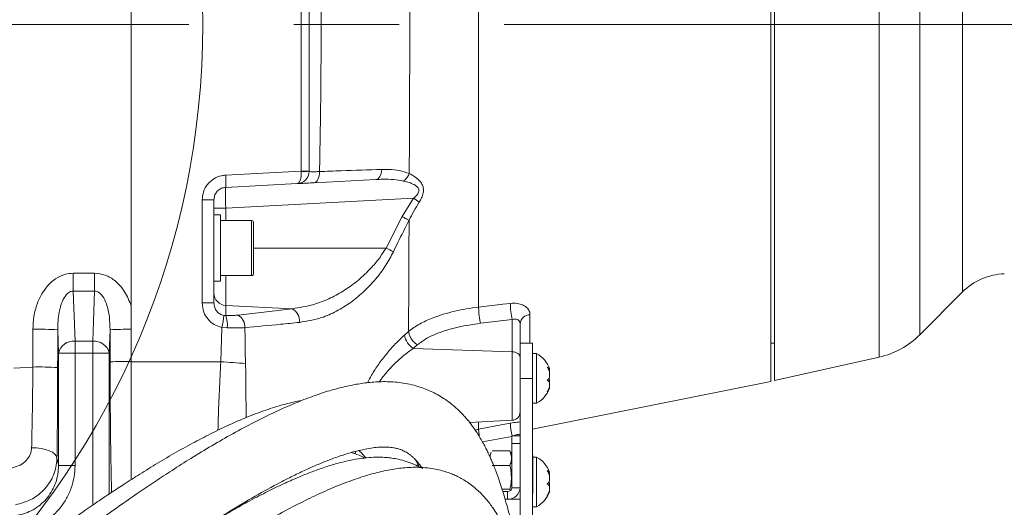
# Model space of a CAD drawing. Header units: millimetres. Extents: x 0 to 8410, y 0 to 5940.
# Tile 232 of 256: x 5464 to 5702, y 3691 to 3809. Entities that reach past the tile are written whole.
import ezdxf

# ---------------------------------------------------------------- set-up
doc = ezdxf.new("R2010")
doc.units = ezdxf.units.MM
doc.header["$LTSCALE"] = 10
doc.linetypes.add('CENTERX2', pattern=[20.32, 12.7, -2.54, 2.54, -2.54])
doc.styles.add('SLDTEXTSTYLE0', font='TXT', dxfattribs={"width": 0.605})
doc.dimstyles.new('SLDDIMSTYLE0', dxfattribs={"dimtxt": 50, "dimasz": 50, "dimexe": 0, "dimexo": 0.0625, "dimgap": 12.5, "dimtad": 1, "dimtoh": 1, "dimdec": 1, "dimrnd": 1e-09, "dimzin": 12, "dimdsep": 46, "dimtxsty": 'SLDTEXTSTYLE0', "dimsah": 1, "dimcen": 0.09, "dimadec": 0, "dimazin": 0, "dimtfac": 1, "dimtofl": 0, "dimtmove": 0, "dimatfit": 3, "dimfxl": 0, "dimfrac": 2, "dimtolj": 1, "dimtzin": 12, "dimarcsym": 0})

# ---------------------------------------------------------------- blocks, each defined once
blk = doc.blocks.new('*D6')
at = {"color": 7, "linetype": 'Continuous', "lineweight": 0}
for p, q in [((5314.72, 3632.57), (5314.72, 4122.01)), ((6274.72, 3807.57), (6274.72, 4122.01)), ((6274.72, 4107.01), (5314.72, 4107.01))]:
    blk.add_line(p, q, dxfattribs=at)
for points in [[(5314.72, 4107.01), (5364.72, 4099.51), (5364.72, 4114.51)], [(6274.72, 4107.01), (6224.72, 4114.51), (6224.72, 4099.51)]]:
    blk.add_solid(points, dxfattribs=at)
at = {"color": 7, "linetype": 'Continuous', "lineweight": 0, "insert": (5737.44, 4171.46), "char_height": 50, "attachment_point": 1, "style": 'SLDTEXTSTYLE0'}
blk.add_mtext('960', dxfattribs=at)

msp = doc.modelspace()

# ---------------------------------------------------------------- linework, layer by layer
at = {"color": 7, "linetype": 'Continuous', "lineweight": 0}
for p, q in [((5645.324686, 3893.7626), (5645.324686, 3721.373866)), ((5646.224686, 3721.574759), (5646.224686, 3893.5515)), ((5490.724686, 3857.560817), (5490.724686, 3739.628577)), ((5533.724686, 3841.481216), (5533.724686, 3772.167931)), ((5533.724686, 3772.167931), (5533.724686, 3772.127032)), ((5530.881694, 3769.131143), (5513.567678, 3768.223754)), ((5549.881311, 3770.126871), (5534.929761, 3769.343294)), ((5510.724686, 3765.227866), (5510.724686, 3740.356212)), ((5512.324686, 3761.574759), (5510.724686, 3761.574759)), ((5512.324686, 3745.574759), (5512.324686, 3761.574759)), ((5519.824686, 3760.209759), (5512.324686, 3760.209759)), ((5520.324686, 3759.709759), (5520.324686, 3747.439759)), ((5512.324686, 3746.939759), (5519.824686, 3746.939759)), ((5510.724686, 3745.574759), (5512.324686, 3745.574759)), ((5681.333357, 3732.61275), (5691.683134, 3742.962528)), ((5490.724686, 3739.628577), (5490.724686, 3733.947781)), ((5584.724686, 3735.348046), (5584.724686, 3729.22295)), ((5490.724686, 3733.947781), (5490.724686, 3726.193201)), ((5587.724686, 3730.574759), (5584.724686, 3730.574759)), ((5587.724686, 3730.574759), (5587.724686, 3722.074759)), ((5645.324686, 3730.574759), (5646.224686, 3730.574759)), ((5584.724686, 3729.22295), (5584.724686, 3722.074759)), ((5588.724686, 3728.074759), (5587.724686, 3728.074759)), ((5588.724686, 3716.074759), (5588.724686, 3728.074759)), ((5490.724686, 3726.094056), (5490.724686, 3697.589533)), ((5646.224686, 3721.574759), (5671.554086, 3727.236551)), ((5591.547264, 3724.346184), (5591.869332, 3724.346184)), ((5584.724686, 3722.074759), (5584.724686, 3676.094177)), ((5587.724686, 3722.074759), (5587.724686, 3640.074759)), ((5587.724686, 3709.802438), (5645.324686, 3721.373866)), ((5587.724686, 3716.074759), (5588.724686, 3716.074759)), ((5572.543856, 3711.436389), (5582.829358, 3711.975429)), ((5584.724686, 3708.209326), (5582.724686, 3708.209326)), ((5582.724686, 3706.340905), (5582.724686, 3708.209326)), ((5582.724686, 3695.690356), (5582.724686, 3706.340905)), ((5578.019975, 3704.583972), (5582.229398, 3704.583972)), ((5582.229398, 3704.583972), (5582.402863, 3704.263727)), ((5587.824686, 3703.443965), (5587.724686, 3703.393013)), ((5587.824686, 3698.864436), (5587.824686, 3703.443965)), ((5588.724686, 3703.074759), (5587.824686, 3703.074759)), ((5588.724686, 3691.074759), (5588.724686, 3703.074759)), ((5578.019975, 3701.042161), (5582.229398, 3701.042161)), ((5591.547264, 3699.346184), (5591.869332, 3699.346184)), ((5587.824686, 3694.284907), (5587.824686, 3698.864436)), ((5580.3795, 3695.322625), (5582.229398, 3695.322625)), ((5580.553032, 3694.764221), (5581.724686, 3694.764221)), ((5582.430269, 3695.037934), (5582.229398, 3695.322625)), ((5587.724686, 3694.33586), (5587.824686, 3694.284907)), ((5584.724686, 3692.911952), (5581.111331, 3692.911952)), ((5581.111331, 3692.911952), (5581.724686, 3692.911952)), ((5587.724686, 3691.074759), (5588.724686, 3691.074759))]:
    msp.add_line(p, q, dxfattribs=at)
at = {"color": 8, "linetype": 'Continuous', "lineweight": 0}
for p, q in [((5671.554086, 3727.236551), (5671.554086, 3887.912968)), ((5681.333357, 3882.536768), (5681.333357, 3732.61275)), ((5691.683134, 3807.574759), (5691.683134, 3872.186991)), ((5531.829358, 3772.150401), (5531.829358, 3841.498004)), ((5691.683134, 3742.962528), (5691.683134, 3807.574759)), ((5531.829358, 3772.150401), (5531.833498, 3772.027919)), ((5559.007704, 3765.612017), (5513.567678, 3763.230607)), ((5556.222531, 3761.189626), (5559.007704, 3765.612017)), ((5507.881694, 3740.306293), (5507.881694, 3765.196417)), ((5513.567678, 3763.230607), (5510.724686, 3763.230607)), ((5513.567678, 3763.230607), (5513.567678, 3760.209759)), ((5552.331002, 3753.574759), (5556.220613, 3761.190656)), ((5519.824686, 3746.939759), (5519.824686, 3760.209759)), ((5552.331002, 3753.574759), (5520.324686, 3753.574759)), ((5476.726842, 3743.166077), (5476.726842, 3747.497963)), ((5476.726842, 3747.497963), (5481.847711, 3747.497963)), ((5481.847711, 3743.166077), (5481.847711, 3747.497963)), ((5513.567678, 3746.939759), (5513.567678, 3739.734954)), ((5476.726842, 3743.166077), (5477.150032, 3731.047525)), ((5481.847711, 3743.166077), (5476.726842, 3743.166077)), ((5481.424521, 3731.047525), (5481.847711, 3743.166077)), ((5513.567678, 3739.734954), (5513.567678, 3737.259265)), ((5529.605764, 3738.912801), (5513.567678, 3739.734954)), ((5513.116648, 3737.298257), (5513.567678, 3737.259265)), ((5516.551349, 3737.38003), (5529.605764, 3738.912801)), ((5587.133813, 3737.45487), (5587.133813, 3730.574759)), ((5582.829358, 3736.289564), (5575.158552, 3735.389745)), ((5582.829358, 3728.517868), (5582.829358, 3736.289564)), ((5473.152468, 3728.219098), (5472.956176, 3733.840186)), ((5485.618378, 3733.840186), (5485.422085, 3728.219098)), ((5512.400284, 3726.116978), (5512.665618, 3734.37039)), ((5513.955131, 3734.264588), (5512.665618, 3734.37039)), ((5556.785706, 3732.521561), (5557.770549, 3733.378617)), ((5477.150032, 3731.047525), (5481.424521, 3731.047525)), ((5477.150032, 3731.047525), (5477.150032, 3728.219098)), ((5481.424521, 3731.047525), (5481.424521, 3728.219098)), ((5559.886523, 3730.169751), (5558.902152, 3729.317869)), ((5473.152468, 3701.050227), (5473.152468, 3728.219098)), ((5473.152468, 3728.219098), (5477.150032, 3728.219098)), ((5477.150032, 3728.219098), (5477.150032, 3701.050227)), ((5481.424521, 3728.219098), (5477.150032, 3728.219098)), ((5481.424521, 3691.476178), (5481.424521, 3728.219098)), ((5485.422085, 3728.219098), (5481.424521, 3728.219098)), ((5485.422085, 3728.219098), (5485.422085, 3694.182052)), ((5582.829358, 3728.517868), (5558.902152, 3729.317869)), ((5582.829358, 3711.975429), (5582.829358, 3728.517868)), ((5512.400284, 3726.116978), (5490.724686, 3726.094056)), ((5462.382378, 3724.586564), (5466.953661, 3724.838043)), ((5587.724686, 3722.074759), (5584.724686, 3722.074759)), ((5574.724686, 3711.550682), (5574.724686, 3709.805606)), ((5582.724686, 3708.083918), (5575.649663, 3706.741771)), ((5584.724686, 3706.340905), (5582.724686, 3706.340905)), ((5560.378315, 3701.335348), (5559.812557, 3700.97379)), ((5473.152468, 3701.050227), (5477.150032, 3701.050227)), ((5581.724686, 3692.911952), (5581.724686, 3694.764221)), ((5582.724686, 3695.690356), (5584.724686, 3695.690356))]:
    msp.add_line(p, q, dxfattribs=at)
at = {"color": 7, "linetype": 'CENTERX2', "lineweight": 0}
msp.add_line((5707.867476, 3807.574759), (5296.788316, 3807.574759), dxfattribs=at)
at = {"color": 8, "linetype": 'Continuous', "lineweight": 0, "flags": 128}
for points in [[(5513.567678, 3771.192642), (5519.5514, 3771.506466), (5531.829358, 3772.150401)], [(5534.929761, 3769.343294), (5535.192446, 3769.406111), (5535.441424, 3769.564709), (5535.668567, 3769.813909), (5535.866457, 3770.145573), (5536.028632, 3770.54887), (5536.149795, 3771.010631), (5536.22599, 3771.515777), (5536.254728, 3772.047811)], [(5549.881311, 3770.126871), (5550.141382, 3770.183282), (5550.389574, 3770.323415), (5550.618818, 3770.543278), (5550.822584, 3770.83661), (5550.995069, 3771.195055), (5551.131361, 3771.608405), (5551.227577, 3772.064886), (5551.280977, 3772.551498)], [(5574.724686, 3739.301442), (5580.60528, 3739.994507), (5582.395493, 3740.205546)], [(5582.829358, 3728.517868), (5583.204295, 3728.482386), (5583.562006, 3728.402412), (5583.889642, 3728.280819), (5584.175435, 3728.121973), (5584.409121, 3727.931581), (5584.582305, 3727.716481), (5584.688769, 3727.484398), (5584.724686, 3727.243669)], [(5574.724686, 3709.805578), (5580.60528, 3710.922112), (5582.395493, 3711.262066)], [(5573.875631, 3709.617508), (5574.724628, 3709.806487), (5574.724686, 3709.806499), (5574.724686, 3709.806499)], [(5472.778843, 3702.884798), (5472.628148, 3703.360366), (5472.255833, 3703.817904), (5471.676014, 3704.240066), (5470.910672, 3704.610848), (5469.988823, 3704.916191), (5468.945416, 3705.144521), (5467.820009, 3705.28718), (5466.655268, 3705.338761)], [(5472.778843, 3702.884798), (5473.117074, 3701.22398), (5473.152468, 3701.050227)]]:
    msp.add_lwpolyline(points, dxfattribs=at)
at = {"color": 7, "linetype": 'Continuous', "lineweight": 0}
msp.add_circle((5313.365523, 3807.574759), 194.659913, dxfattribs=at)
at = {"color": 8, "linetype": 'Continuous', "lineweight": 0}
for centre, radius, start, end in [((5499.256725, 3769.708198), 14.387736, 354.0780124, 5.9219876), ((5532.286972, 3825.140496), 52.992071, 269.50521492, 271.55466747), ((5532.288132, 3781.445561), 9.428609, 267.23621157, 278.76378843), ((5512.011226, 3702.011279), 79.080483, 52.35385776, 53.53820209), ((5508.568088, 3831.666535), 66.473662, 269.40836512, 271.85916791), ((5510.806408, 3668.031143), 95.089443, 62.90245547, 64.10712997), ((5513.688224, 3742.6962), 2.963698, 180.59592697, 267.66889963), ((5508.567946, 3782.204783), 41.904109, 269.06164088, 272.9502292), ((5598.276903, 3739.983078), 15.882969, 179.19744748, 193.44698506), ((5492.302383, 3739.005966), 20.884203, 347.17548782, 355.30966476), ((5507.208478, 3734.914106), 6.777847, 354.50093768, 20.24307482), ((5514.945973, 3734.526992), 3.273692, 357.07466635, 60.63397341), ((5528.088252, 3735.939944), 3.337771, 354.39375896, 62.9576941), ((5587.180622, 3734.970529), 2.484782, 91.07942136, 171.26111509), ((5468.332487, 3644.775121), 89.185001, 87.02823737, 90.88188067), ((5489.695326, 3661.576786), 72.378316, 89.18511537, 93.22908398), ((5561.614013, 3733.410335), 4.909426, 190.43000231, 236.46966431), ((5476.739296, 3727.388843), 3.681665, 83.5946127, 166.96708693), ((5481.835257, 3727.388843), 3.681665, 13.03291307, 96.4053873), ((5489.697343, 3660.788549), 65.41272, 89.10010054, 93.57056595), ((5547.47927, 4199.362233), 474.543578, 265.76074171, 266.48431568), ((5468.326182, 3645.464639), 79.385269, 86.66089592, 90.99065639), ((5600.304307, 3712.132432), 17.929951, 182.78237659, 192.63866779)]:
    msp.add_arc(centre, radius, start, end, dxfattribs=at)
at = {"color": 7, "linetype": 'Continuous', "lineweight": 0}
for centre, radius, start, end in [((5519.824686, 3759.709759), 0.5, 0, 90), ((5519.824686, 3747.439759), 0.5, 270, 0), ((5702.289735, 3732.355926), 15, 91.893, 135), ((5667.191221, 3746.754886), 20, 282.6, 315), ((5585.325705, 3721.95537), 7, 20.82572564, 60.95025276), ((5585.325705, 3722.194148), 7, 299.04974724, 339.21970776), ((5582.724686, 3713.972688), 2, 273, 0), ((5579.875483, 3703.194563), 2.350797, 152.81784747, 180), ((5580.37389, 3703.194563), 2.350797, 0, 27.92016715), ((5585.325705, 3696.95537), 7, 20.82572564, 60.95025276), ((5581.760255, 3695.728761), 0.965196, 267.8881027, 357.71957934), ((5581.831392, 3695.805572), 2.895587, 267.8881027, 357.71957934), ((5585.325705, 3697.194148), 7, 299.04974724, 339.21970776)]:
    msp.add_arc(centre, radius, start, end, dxfattribs=at)
at = {"color": 8, "linetype": 'Continuous', "lineweight": 0}
for centre, major_axis, ratio, start_param, end_param in [((5513.724686, 3763.225121), (-0.156905, 4.998638), 0.0313448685, 0.0006577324, 1.5687150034), ((5325.728788, 3807.574759), (0, 4039), 0.0349726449, 4.6919030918, 4.6941593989), ((5331.725133, 3807.574759), (0, 4045), 0.0349207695, 4.6919030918, 4.6941593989), ((5626.84942, 3807.574759), (0, 4045), 0.0349207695, 1.5890259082, 1.5909461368)]:
    msp.add_ellipse(centre, major_axis=major_axis, ratio=ratio, start_param=start_param, end_param=end_param, dxfattribs=at)
for points, knots in [([(5574.724686, 3907.519459), (5574.724686, 3907.420719), (5574.724686, 3907.124584), (5574.724686, 3905.916126), (5574.724686, 3903.945342), (5574.724686, 3901.302507), (5574.724686, 3898.049131), (5574.724686, 3894.19493), (5574.724686, 3889.768555), (5574.724686, 3884.798431), (5574.724686, 3879.317654), (5574.724686, 3873.36241), (5574.724686, 3866.972098), (5574.724686, 3860.188974), (5574.724686, 3853.057899), (5574.724686, 3845.626031), (5574.724686, 3837.942521), (5574.724686, 3830.05818), (5574.724686, 3822.02515), (5574.724686, 3813.896556), (5574.724686, 3805.726154), (5574.724686, 3797.56798), (5574.724686, 3789.475971), (5574.724686, 3781.5037), (5574.724686, 3773.703676), (5574.724686, 3766.128276), (5574.724686, 3758.850238), (5574.724686, 3751.924856), (5574.724686, 3745.352502), (5574.724686, 3741.31849), (5574.724686, 3739.301484)], [0, 0, 0, 0, 0.0182102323, 0.0546153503, 0.0910204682, 0.1274255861, 0.1638307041, 0.200235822, 0.2366409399, 0.2730460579, 0.3094511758, 0.3458562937, 0.3822614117, 0.4186665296, 0.4550716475, 0.4914767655, 0.5278818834, 0.5642870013, 0.6006921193, 0.6370972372, 0.6735023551, 0.7099074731, 0.746312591, 0.7827177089, 0.8191228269, 0.8555279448, 0.8919330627, 0.9279553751, 0.9639776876, 1, 1, 1, 1]), ([(5557.948661, 3771.575416), (5557.958401, 3773.915708), (5557.979949, 3779.093219), (5558.012619, 3787.280331), (5558.04634, 3796.073922), (5558.078891, 3804.936269), (5558.110198, 3813.814656), (5558.140093, 3822.652881), (5558.170716, 3832.075965), (5558.18983, 3838.424159), (5558.200353, 3841.918867)], [0, 0, 0, 0, 0.1023415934, 0.2264140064, 0.3505927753, 0.4748913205, 0.5992323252, 0.7235531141, 0.8478148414, 1, 1, 1, 1]), ([(5536.271291, 3841.604057), (5536.3743, 3835.82752), (5536.580591, 3824.259153), (5536.665899, 3807.651472), (5536.582776, 3791.852434), (5536.415718, 3780.260793), (5536.286477, 3773.6675), (5536.254728, 3772.047811)], [0, 0, 0, 0, 0.2496699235, 0.5000008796, 0.7147437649, 0.9299248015, 1, 1, 1, 1]), ([(5507.881694, 3765.196417), (5507.947831, 3765.870539), (5508.080095, 3767.218675), (5509.111674, 3769.015837), (5510.630541, 3770.375001), (5512.219471, 3771.052105), (5513.227769, 3771.15721), (5513.567678, 3771.192642)], [0, 0, 0, 0, 0.22174509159, 0.44345433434, 0.66518395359, 0.88712942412, 1, 1, 1, 1]), ([(5530.881694, 3769.131143), (5530.883, 3769.131216), (5530.970123, 3769.136061), (5531.136674, 3769.200941), (5531.40433, 3769.494746), (5531.641216, 3770.04269), (5531.793699, 3770.820616), (5531.843024, 3771.494033), (5531.83593, 3771.891627), (5531.833498, 3772.027919)], [0, 0, 0, 0, 0.0024030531, 0.1602994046, 0.3106541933, 0.5486547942, 0.7430696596, 0.9119263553, 1, 1, 1, 1]), ([(5533.724686, 3772.127032), (5533.77966, 3772.094361), (5533.889415, 3772.029133), (5534.752318, 3772.000498), (5535.653925, 3772.021102), (5536.196146, 3772.045207), (5536.254728, 3772.047811)], [0, 0, 0, 0, 0.3221327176, 0.643138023, 0.9614444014, 1, 1, 1, 1]), ([(5536.254728, 3772.047811), (5537.991144, 3772.110082), (5543.041674, 3772.2912), (5548.016523, 3772.448367), (5551.280977, 3772.551498)], [0, 0, 0, 0, 0.3438085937, 1, 1, 1, 1]), ([(5551.280977, 3772.551498), (5551.859458, 3772.556105), (5553.29604, 3772.567546), (5555.57667, 3772.357192), (5557.15306, 3771.837847), (5557.948689, 3771.575726)], [0, 0, 0, 0, 0.2503138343, 0.6216216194, 1, 1, 1, 1]), ([(5557.948659, 3771.574888), (5557.948673, 3771.574881), (5558.419124, 3771.344047), (5559.350747, 3770.824691), (5560.456005, 3769.881719), (5561.149105, 3768.863703), (5561.431484, 3767.884187), (5561.370685, 3766.799922), (5560.965739, 3765.683665), (5560.525244, 3764.971444), (5560.312242, 3764.627049)], [0, 0, 0, 0, 0.0000061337, 0.1998109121, 0.3986006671, 0.5277981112, 0.6352931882, 0.7432283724, 0.8758379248, 1, 1, 1, 1]), ([(5556.548274, 3769.759248), (5555.747727, 3769.892365), (5554.135745, 3770.16041), (5551.886253, 3770.204171), (5550.46152, 3770.149241), (5549.881311, 3770.126871)], [0, 0, 0, 0, 0.3690079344, 0.7430347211, 1, 1, 1, 1]), ([(5559.007704, 3765.612017), (5559.249257, 3765.827218), (5559.716832, 3766.243782), (5560.179, 3766.883581), (5560.298265, 3767.379058), (5560.277972, 3767.738044), (5560.171388, 3767.993066), (5559.893594, 3768.377708), (5559.280095, 3768.84754), (5558.226535, 3769.318673), (5557.245771, 3769.596358), (5556.684599, 3769.727113), (5556.547974, 3769.758948)], [0, 0, 0, 0, 0.12924855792, 0.25018650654, 0.30750556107, 0.33728668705, 0.40416262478, 0.42666919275, 0.54976061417, 0.74316620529, 0.93746990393, 1, 1, 1, 1]), ([(5560.312242, 3764.627049), (5559.454213, 3763.201931), (5558.596174, 3761.776797), (5557.900029, 3760.270316), (5557.900021, 3760.270298)], [0, 0, 0, 0, 0.9999879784, 1, 1, 1, 1]), ([(5557.899999, 3760.275776), (5556.986372, 3758.496485), (5555.694797, 3755.981137), (5554.47673, 3753.429512), (5554.120292, 3752.682839)], [0, 0, 0, 0, 0.7073738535, 1, 1, 1, 1]), ([(5557.770555, 3733.379196), (5557.781522, 3735.457943), (5557.803451, 3739.614627), (5557.836973, 3746.474451), (5557.869275, 3753.368845), (5557.890157, 3758.056049), (5557.900032, 3760.2727)], [0, 0, 0, 0, 0.2566277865, 0.5131552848, 0.7697636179, 1, 1, 1, 1]), ([(5529.605764, 3738.912801), (5531.367764, 3739.18066), (5534.370092, 3739.637075), (5538.483535, 3741.221505), (5541.964259, 3743.078425), (5545.282968, 3745.437895), (5548.120054, 3748.046575), (5550.534274, 3750.756964), (5551.732609, 3752.636304), (5552.331002, 3753.574759)], [0, 0, 0, 0, 0.2088094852, 0.3557972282, 0.5027199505, 0.6447735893, 0.7866570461, 0.8934664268, 1, 1, 1, 1]), ([(5554.120292, 3752.682839), (5553.544408, 3751.590961), (5552.391318, 3749.404699), (5550.007161, 3746.211925), (5547.178008, 3743.152849), (5543.862283, 3740.385043), (5540.36796, 3738.211875), (5536.223454, 3736.400181), (5533.19111, 3735.904823), (5531.410058, 3735.613873)], [0, 0, 0, 0, 0.1083943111, 0.21703743, 0.3584687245, 0.5001048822, 0.6460767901, 0.7921226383, 1, 1, 1, 1]), ([(5466.959831, 3733.949558), (5467.008631, 3734.985146), (5467.106189, 3737.055422), (5467.827662, 3739.780594), (5468.825906, 3742.067641), (5470.200475, 3744.228231), (5472.166371, 3746.143451), (5474.572093, 3747.327504), (5476.093623, 3747.44787), (5476.726842, 3747.497963)], [0, 0, 0, 0, 0.1686540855, 0.3371618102, 0.4558793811, 0.5744509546, 0.7526367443, 0.897054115, 1, 1, 1, 1]), ([(5481.847711, 3747.497963), (5482.736179, 3747.399971), (5484.509288, 3747.20441), (5487.097668, 3745.602962), (5489.343419, 3743.067186), (5490.260266, 3740.784734), (5490.724686, 3739.628577)], [0, 0, 0, 0, 0.2099579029, 0.4190111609, 0.7057051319, 1, 1, 1, 1]), ([(5476.726842, 3743.166077), (5476.542882, 3743.153496), (5476.283674, 3743.135768), (5475.738218, 3742.923836), (5475.347272, 3742.622664), (5474.665832, 3741.875866), (5473.882304, 3740.434161), (5473.084626, 3737.592527), (5473.00471, 3735.257996), (5472.956176, 3733.840186)], [0, 0, 0, 0, 0.04763121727, 0.06711406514, 0.15328600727, 0.17626148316, 0.34259502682, 0.60074391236, 1, 1, 1, 1]), ([(5485.618378, 3733.840186), (5485.593863, 3734.879407), (5485.543998, 3736.993332), (5484.941586, 3739.752943), (5484.029995, 3741.770526), (5483.120962, 3742.76179), (5482.391756, 3743.128829), (5482.021192, 3743.1542), (5481.847711, 3743.166077)], [0, 0, 0, 0, 0.2932406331, 0.5964939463, 0.7891586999, 0.9039500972, 0.9550337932, 1, 1, 1, 1]), ([(5512.665618, 3734.37039), (5512.02785, 3734.564618), (5510.752326, 3734.953071), (5509.23035, 3736.301469), (5508.11276, 3738.115464), (5507.961888, 3739.545942), (5507.881694, 3740.306293)], [0, 0, 0, 0, 0.2409445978, 0.4818844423, 0.7246028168, 1, 1, 1, 1]), ([(5510.724686, 3740.356212), (5510.764017, 3739.963014), (5510.837402, 3739.229369), (5511.392898, 3738.289962), (5512.155592, 3737.592721), (5512.797327, 3737.396096), (5513.116648, 3737.298257)], [0, 0, 0, 0, 0.281882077, 0.5259464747, 0.7641156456, 1, 1, 1, 1]), ([(5582.395493, 3740.205546), (5582.949294, 3740.232151), (5584.053747, 3740.285209), (5585.505356, 3739.847914), (5586.569383, 3739.086317), (5587.072701, 3738.225168), (5587.117976, 3737.654496), (5587.133813, 3737.45487)], [0, 0, 0, 0, 0.2259882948, 0.4506911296, 0.6696324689, 0.8844348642, 1, 1, 1, 1]), ([(5513.567678, 3737.259265), (5514.251276, 3737.261208), (5515.322659, 3737.264253), (5516.224816, 3737.349262), (5516.551349, 3737.38003)], [0, 0, 0, 0, 0.6380519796, 1, 1, 1, 1]), ([(5557.770556, 3733.379434), (5557.770569, 3733.379446), (5558.564683, 3734.055683), (5560.369703, 3735.272323), (5564.100897, 3737.000398), (5568.915377, 3738.418269), (5572.772936, 3739.069584), (5574.724667, 3739.301814), (5574.724686, 3739.301816)], [0, 0, 0, 0, 0.0000031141, 0.1899530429, 0.3804233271, 0.6899126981, 0.9999968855, 1, 1, 1, 1]), ([(5575.158471, 3735.390067), (5575.091789, 3735.687009), (5574.958424, 3736.280894), (5574.81034, 3737.361455), (5574.719549, 3738.435166), (5574.723027, 3739.01269), (5574.724766, 3739.301452)], [0, 0, 0, 0, 0.2499999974, 0.4999999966, 0.7499999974, 1, 1, 1, 1]), ([(5531.410058, 3735.613873), (5529.888997, 3735.45962), (5525.579399, 3735.022577), (5521.108382, 3734.620249), (5518.215399, 3734.359921)], [0, 0, 0, 0, 0.3529474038, 1, 1, 1, 1]), ([(5575.158471, 3735.390067), (5573.346259, 3735.128356), (5569.769279, 3734.611784), (5565.438011, 3733.310581), (5562.10486, 3731.829595), (5560.632722, 3730.728329), (5559.886268, 3730.169928)], [0, 0, 0, 0, 0.3227058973, 0.6369636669, 0.8159208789, 1, 1, 1, 1]), ([(5584.724686, 3735.348046), (5584.718438, 3735.440079), (5584.700732, 3735.70089), (5584.500408, 3736.073599), (5584.069995, 3736.361755), (5583.480694, 3736.458777), (5583.049265, 3736.346695), (5582.829358, 3736.289564)], [0, 0, 0, 0, 0.1157384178, 0.3279931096, 0.5430372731, 0.7670780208, 1, 1, 1, 1]), ([(5518.215399, 3734.359921), (5517.749204, 3734.331326), (5516.460073, 3734.252254), (5514.931145, 3734.259782), (5513.955131, 3734.264588)], [0, 0, 0, 0, 0.3616353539, 1, 1, 1, 1]), ([(5518.215399, 3734.359921), (5518.246073, 3732.069745), (5518.276747, 3729.77955), (5518.305193, 3727.489643), (5518.305193, 3727.489623)], [0, 0, 0, 0, 0.9999912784, 1, 1, 1, 1]), ([(5547.829537, 3721.022412), (5548.160326, 3721.639581), (5548.988299, 3723.18437), (5550.532068, 3725.545958), (5552.448447, 3728.088338), (5554.546876, 3730.467935), (5556.039311, 3731.83691), (5556.785706, 3732.521561)], [0, 0, 0, 0, 0.1371475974, 0.3432837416, 0.5496263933, 0.7747595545, 1, 1, 1, 1]), ([(5518.305193, 3727.489623), (5518.305195, 3727.489604), (5518.345175, 3726.897865), (5518.362297, 3726.304784), (5518.379418, 3725.711723)], [0, 0, 0, 0, 0.0000334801, 1, 1, 1, 1]), ([(5558.902152, 3729.317869), (5558.165618, 3728.790219), (5556.679369, 3727.725476), (5554.59411, 3725.854154), (5552.678357, 3723.813297), (5551.396647, 3722.267901), (5550.789644, 3721.365213), (5550.699353, 3721.230938)], [0, 0, 0, 0, 0.2498637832, 0.5041991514, 0.7293337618, 0.9597385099, 1, 1, 1, 1]), ([(5485.990742, 3694.562376), (5485.98206, 3694.888895), (5485.940601, 3696.448128), (5485.877575, 3699.468649), (5485.801763, 3703.630108), (5485.73875, 3708.019506), (5485.681635, 3713.214998), (5485.636818, 3719.242818), (5485.628016, 3723.785906), (5485.623582, 3726.074293)], [0, 0, 0, 0, 0.0365045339, 0.1743210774, 0.3121377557, 0.453949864, 0.5957621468, 0.7963823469, 1, 1, 1, 1]), ([(5511.698505, 3709.551331), (5511.72417, 3710.50635), (5511.806911, 3713.585206), (5512.026498, 3719.186381), (5512.275689, 3723.806788), (5512.400284, 3726.116978)], [0, 0, 0, 0, 0.1835632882, 0.5917841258, 1, 1, 1, 1]), ([(5518.379418, 3725.711723), (5518.408922, 3723.578367), (5518.467927, 3719.311821), (5518.491525, 3714.909868), (5518.496612, 3712.790211), (5518.497005, 3712.626309)], [0, 0, 0, 0, 0.4799109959, 0.9597843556, 1, 1, 1, 1]), ([(5466.655268, 3705.338761), (5466.677919, 3706.316603), (5466.759812, 3709.851817), (5466.847837, 3714.961697), (5466.918122, 3720.541549), (5466.941786, 3723.402383), (5466.953661, 3724.838043)], [0, 0, 0, 0, 0.1585066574, 0.5730522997, 0.7857438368, 1, 1, 1, 1]), ([(5582.395493, 3711.262066), (5582.960024, 3711.361674), (5583.799226, 3711.509746), (5584.496477, 3711.546566), (5584.724686, 3711.558617)], [0, 0, 0, 0, 0.6727004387, 1, 1, 1, 1]), ([(5574.921024, 3707.992998), (5574.885078, 3708.217727), (5574.796824, 3708.76948), (5574.720782, 3709.446751), (5574.723495, 3709.685989), (5574.724851, 3709.805609)], [0, 0, 0, 0, 0.25573008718, 0.62786504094, 1, 1, 1, 1]), ([(5584.724686, 3708.338835), (5584.718434, 3708.371747), (5584.700715, 3708.465016), (5584.500545, 3708.551679), (5584.069475, 3708.535009), (5583.562933, 3708.416685), (5583.219155, 3708.267119), (5583.086317, 3708.209326)], [0, 0, 0, 0, 0.1274417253, 0.3611593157, 0.5979484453, 0.8446438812, 1, 1, 1, 1]), ([(5461.576503, 3700.39411), (5462.214597, 3700.542248), (5463.472314, 3700.834235), (5465.056446, 3701.8782), (5466.206241, 3703.279359), (5466.6162, 3704.531701), (5466.650011, 3705.230153), (5466.655268, 3705.338761)], [0, 0, 0, 0, 0.2426488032, 0.4782730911, 0.7152139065, 0.9557166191, 1, 1, 1, 1]), ([(5545.036018, 3704.471478), (5544.99957, 3704.305996), (5544.959844, 3704.125635), (5544.856411, 3703.905948), (5544.847878, 3703.887825)], [0, 0, 0, 0, 0.9175038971, 1, 1, 1, 1]), ([(5472.778843, 3702.884798), (5472.771085, 3702.63606), (5472.742449, 3701.717923), (5472.463821, 3700.144572), (5471.575591, 3697.665337), (5469.703061, 3694.984059), (5466.558443, 3692.566228), (5464.023512, 3691.896161), (5462.747619, 3691.5589)], [0, 0, 0, 0, 0.04648333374, 0.17157792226, 0.29667490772, 0.53512281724, 0.76601588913, 1, 1, 1, 1]), ([(5462.921435, 3688.973724), (5463.183203, 3689.01681), (5464.108168, 3689.169054), (5465.653203, 3689.653592), (5467.472534, 3690.567556), (5469.112099, 3691.79709), (5470.536004, 3693.297628), (5471.683739, 3695.030888), (5472.525646, 3696.939582), (5473.054618, 3698.966441), (5473.119851, 3700.355613), (5473.152468, 3701.050227)], [0, 0, 0, 0, 0.0461102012, 0.1629318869, 0.2797589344, 0.3986015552, 0.5174576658, 0.6379159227, 0.7583894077, 0.8791897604, 1, 1, 1, 1]), ([(5477.150032, 3701.050227), (5477.104648, 3700.131922), (5477.013884, 3698.295357), (5476.302876, 3695.615787), (5475.175398, 3693.093153), (5473.640265, 3690.800714), (5471.739052, 3688.816414), (5469.550517, 3687.188984), (5467.124666, 3685.977997), (5465.064927, 3685.334575), (5463.83211, 3685.13118), (5463.483113, 3685.073601)], [0, 0, 0, 0, 0.12019117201, 0.24037660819, 0.36062476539, 0.48086422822, 0.59993984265, 0.71900789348, 0.83634024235, 0.95366962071, 1, 1, 1, 1])]:
    msp.add_open_spline(points, degree=3, knots=knots, dxfattribs=at)
at = {"color": 7, "linetype": 'Continuous', "lineweight": 0}
for points, knots in [([(5530.881694, 3769.131143), (5530.885245, 3769.131334), (5531.1221, 3769.144026), (5531.579884, 3769.224169), (5532.332589, 3769.543394), (5533.024616, 3770.11519), (5533.508261, 3770.910473), (5533.702589, 3771.591489), (5533.719045, 3771.990317), (5533.724686, 3772.127032)], [0, 0, 0, 0, 0.0024030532, 0.1602994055, 0.3106541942, 0.5486547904, 0.7430696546, 0.911926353, 1, 1, 1, 1]), ([(5513.567678, 3768.223754), (5513.397742, 3768.206057), (5512.89395, 3768.153591), (5512.099835, 3767.815692), (5511.340142, 3767.136768), (5510.823935, 3766.238518), (5510.757765, 3765.564704), (5510.724686, 3765.227866)], [0, 0, 0, 0, 0.1131692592, 0.335500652, 0.5572556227, 0.7786734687, 1, 1, 1, 1]), ([(5534.929761, 3769.343294), (5534.836032, 3769.338381), (5533.969159, 3769.29295), (5532.528964, 3769.217473), (5531.146639, 3769.145028), (5530.970003, 3769.135771), (5530.881694, 3769.131143)], [0, 0, 0, 0, 0.0387107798, 0.3580233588, 0.679046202, 1, 1, 1, 1]), ([(5490.724686, 3726.193201), (5490.724686, 3724.190372), (5490.724686, 3720.155627), (5490.724686, 3714.813592), (5490.724686, 3710.196296), (5490.724686, 3706.254108), (5490.724686, 3702.456915), (5490.724686, 3699.489251), (5490.724686, 3697.985579), (5490.724686, 3697.589533)], [0, 0, 0, 0, 0.195805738, 0.3944553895, 0.5312697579, 0.6680842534, 0.8088716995, 0.9496594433, 1, 1, 1, 1]), ([(5472.950006, 3724.715136), (5472.947596, 3723.164593), (5472.942759, 3720.052729), (5472.918232, 3715.387492), (5472.880399, 3710.743168), (5472.833369, 3706.553459), (5472.795111, 3703.979325), (5472.778843, 3702.884798)], [0, 0, 0, 0, 0.20665764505, 0.41475179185, 0.62737355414, 0.84155846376, 1, 1, 1, 1]), ([(5591.86706, 3724.440498), (5591.878158, 3724.39635), (5591.900588, 3724.307125), (5591.751893, 3724.409026), (5591.540611, 3724.610954), (5591.372107, 3724.782932), (5591.317367, 3724.8388)], [0, 0, 0, 0, 0.2770887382, 0.5600192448, 0.8570695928, 1, 1, 1, 1]), ([(5591.317367, 3724.8388), (5591.465253, 3724.56295), (5591.721491, 3724.084991), (5591.89099, 3723.296801), (5591.896971, 3722.641354), (5591.753977, 3722.09735), (5591.540402, 3721.769318), (5591.37206, 3721.639504), (5591.317367, 3721.597329)], [0, 0, 0, 0, 0.2355529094, 0.4081362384, 0.5811337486, 0.74506347, 0.9171728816, 1, 1, 1, 1]), ([(5591.867048, 3723.257379), (5591.879806, 3723.422288), (5591.904921, 3723.746929), (5591.797326, 3724.148567), (5591.744386, 3724.346184)], [0, 0, 0, 0, 0.5079721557, 1, 1, 1, 1]), ([(5583.159897, 3685.435676), (5582.890372, 3686.459074), (5582.376241, 3688.411257), (5581.617317, 3691.189782), (5580.901575, 3693.665339), (5580.206888, 3695.9072), (5579.541663, 3697.894091), (5578.918517, 3699.611207), (5578.384283, 3700.980194), (5577.926472, 3702.084326), (5577.486299, 3703.091999), (5577.017938, 3704.107927), (5576.472186, 3705.221388), (5575.842973, 3706.4194), (5575.127116, 3707.679213), (5574.372818, 3708.89631), (5573.630549, 3709.995291), (5572.959236, 3710.913942), (5572.341043, 3711.703276), (5571.688752, 3712.485674), (5570.889857, 3713.376515), (5569.839535, 3714.440027), (5568.555144, 3715.588624), (5567.1331, 3716.68582), (5565.607384, 3717.693841), (5564.086134, 3718.543573), (5562.499255, 3719.281474), (5560.875206, 3719.904841), (5559.039189, 3720.460596), (5556.450007, 3721.021936), (5553.212746, 3721.3523), (5549.508976, 3721.271428), (5545.975932, 3720.849378), (5542.431657, 3720.148116), (5538.678005, 3719.145313), (5534.625101, 3717.807712), (5530.207461, 3716.090846), (5525.454458, 3713.985926), (5520.464883, 3711.531898), (5515.36664, 3708.804681), (5510.281749, 3705.893596), (5505.369254, 3702.920976), (5500.795261, 3700.026481), (5496.624672, 3697.291768), (5492.55202, 3694.542369), (5488.214497, 3691.53307), (5483.330011, 3688.047489), (5477.867846, 3684.036158), (5471.872714, 3679.502281), (5465.526133, 3674.557013), (5457.4376, 3668.068979), (5447.743765, 3659.992973), (5436.494522, 3650.202656), (5425.394708, 3640.204347), (5416.243623, 3631.737747), (5409.061872, 3624.968177), (5403.784836, 3619.925927), (5398.589456, 3614.8908), (5393.482253, 3609.866503), (5388.46958, 3604.856164), (5383.545659, 3599.853533), (5378.525031, 3594.674564), (5373.165381, 3589.061084), (5367.250965, 3582.766776), (5360.752759, 3575.735962), (5353.713206, 3567.993192), (5346.177684, 3559.578876), (5338.1941, 3550.540657), (5329.827436, 3540.90516), (5321.119325, 3530.698074), (5315.343458, 3523.712123), (5312.372693, 3520.118961)], [0, 0, 0, 0, 0.0188588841, 0.0359742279, 0.0513430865, 0.0649656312, 0.0781522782, 0.0891552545, 0.0979790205, 0.1046275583, 0.1103626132, 0.1169480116, 0.1239468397, 0.1317122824, 0.1402447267, 0.1488979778, 0.1563825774, 0.1630052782, 0.1682752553, 0.1732171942, 0.1796569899, 0.1876276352, 0.1971244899, 0.206874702, 0.2155956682, 0.225103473, 0.2330140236, 0.2410191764, 0.2502201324, 0.2606115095, 0.2784224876, 0.2944247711, 0.3087302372, 0.323110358, 0.3379553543, 0.3534822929, 0.3698472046, 0.387051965, 0.4044532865, 0.4214410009, 0.4380319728, 0.4538852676, 0.4680437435, 0.4804561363, 0.4919099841, 0.5046744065, 0.5188847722, 0.5345289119, 0.5515932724, 0.5695953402, 0.5874536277, 0.6182451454, 0.6484085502, 0.6778461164, 0.7065030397, 0.7205596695, 0.7344521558, 0.7481903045, 0.7617802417, 0.7752248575, 0.7885265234, 0.8017671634, 0.8163920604, 0.8329333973, 0.8513719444, 0.8716827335, 0.8938316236, 0.917783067, 0.9435052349, 0.9709424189, 1, 1, 1, 1]), ([(5591.317367, 3721.597329), (5591.465262, 3721.532251), (5591.721507, 3721.419495), (5591.890996, 3720.954378), (5591.896966, 3720.402168), (5591.753962, 3719.765673), (5591.540386, 3719.232823), (5591.372052, 3718.931254), (5591.317367, 3718.833288)], [0, 0, 0, 0, 0.235567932, 0.4081499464, 0.5811460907, 0.7450757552, 0.9171864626, 1, 1, 1, 1]), ([(5591.867048, 3720.892139), (5591.876303, 3721.098395), (5591.894992, 3721.514875), (5591.811285, 3721.91588), (5591.714574, 3722.057093), (5591.702474, 3722.074759)], [0, 0, 0, 0, 0.4618951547, 0.9326788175, 1, 1, 1, 1]), ([(5591.317367, 3718.833288), (5591.466594, 3719.04584), (5591.725148, 3719.414112), (5591.880838, 3719.718968), (5591.9176, 3719.832616), (5591.869917, 3719.802596), (5591.869332, 3719.802227)], [0, 0, 0, 0, 0.4038564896, 0.699730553, 0.9963146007, 1, 1, 1, 1]), ([(5531.927961, 3716.718277), (5531.75013, 3716.693945), (5530.343827, 3716.501528), (5527.474988, 3715.765952), (5523.20738, 3714.469443), (5518.868348, 3712.816932), (5514.561469, 3710.948058), (5510.421347, 3708.96986), (5506.103374, 3706.736926), (5501.656868, 3704.279234), (5497.224481, 3701.686427), (5493.019847, 3699.107954), (5489.275125, 3696.723853), (5485.845219, 3694.475768), (5482.371593, 3692.14119), (5478.456575, 3689.441549), (5473.949166, 3686.247299), (5468.82384, 3682.509652), (5463.145127, 3678.244339), (5457.111889, 3673.576898), (5449.431402, 3667.465381), (5440.235907, 3659.884206), (5429.570756, 3650.716546), (5419.090416, 3641.337518), (5410.512442, 3633.344784), (5403.82385, 3626.929617), (5398.922841, 3622.144128), (5394.105004, 3617.358707), (5389.371049, 3612.579262), (5384.721491, 3607.811668), (5380.138663, 3603.040283), (5375.437144, 3598.067025), (5370.400364, 3592.645135), (5364.849513, 3586.546037), (5358.789551, 3579.724739), (5352.27687, 3572.184816), (5345.382887, 3563.935749), (5338.180405, 3554.997129), (5330.72974, 3545.396989), (5323.065115, 3535.169447), (5318.045079, 3528.149185), (5315.462426, 3524.537478)], [0, 0, 0, 0, 0.003589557, 0.0283864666, 0.0543333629, 0.0819733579, 0.1038435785, 0.1262879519, 0.1487397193, 0.1712032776, 0.1936272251, 0.2141189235, 0.2317467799, 0.2465068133, 0.2618466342, 0.2794941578, 0.2995615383, 0.3220324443, 0.3468849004, 0.373090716, 0.3990349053, 0.4437053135, 0.4873491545, 0.5298399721, 0.5711160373, 0.5913438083, 0.6113362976, 0.6311159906, 0.6506986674, 0.670094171, 0.6893077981, 0.7085841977, 0.7301073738, 0.7543938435, 0.7814342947, 0.8112145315, 0.8437126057, 0.8789045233, 0.9167533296, 0.9571721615, 1, 1, 1, 1]), ([(5325.214637, 3510.923626), (5326.824473, 3512.899527), (5329.903805, 3516.679074), (5334.414178, 3522.076111), (5338.540117, 3526.942182), (5342.374755, 3531.404856), (5345.852012, 3535.408241), (5348.909026, 3538.896758), (5351.370944, 3541.687837), (5353.428268, 3544.009271), (5355.356378, 3546.176675), (5357.892051, 3549.016429), (5361.227438, 3552.733082), (5365.408864, 3557.364712), (5371.782365, 3564.370838), (5380.164053, 3573.452101), (5390.482712, 3584.347806), (5400.716837, 3594.826655), (5410.935115, 3604.920631), (5421.165161, 3614.71857), (5431.425091, 3624.291335), (5441.647552, 3633.616081), (5451.747891, 3642.570705), (5461.605351, 3651.012805), (5471.158697, 3658.868403), (5480.482653, 3666.224161), (5488.637175, 3672.376641), (5495.756388, 3677.531811), (5501.928153, 3681.836346), (5508.167515, 3686.001894), (5514.477678, 3689.999413), (5520.744403, 3693.721691), (5526.028203, 3696.616017), (5530.206428, 3698.7261), (5533.256982, 3700.16289), (5535.850881, 3701.298477), (5538.125919, 3702.222044), (5540.502552, 3703.11114), (5543.132223, 3703.983635), (5546.010051, 3704.769645), (5548.457442, 3705.248091), (5550.40098, 3705.473355), (5551.894374, 3705.532894), (5553.231846, 3705.471654), (5554.381273, 3705.307683), (5555.318813, 3705.076794), (5555.99855, 3704.841785), (5556.514399, 3704.6243), (5557.004819, 3704.381942), (5557.531196, 3704.074387), (5558.094399, 3703.685839), (5558.65615, 3703.228943), (5559.15611, 3702.757361), (5559.565526, 3702.324811), (5559.883507, 3701.959996), (5560.141606, 3701.643522), (5560.376126, 3701.341537), (5560.65776, 3700.958095), (5560.916009, 3700.592015), (5561.080659, 3700.331441), (5561.125998, 3700.25969)], [0, 0, 0, 0, 0.01928718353, 0.03689296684, 0.05276367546, 0.06685853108, 0.08049866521, 0.09184052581, 0.10086084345, 0.10766010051, 0.11439204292, 0.1218702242, 0.13513592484, 0.15026191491, 0.16642778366, 0.20237525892, 0.23718318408, 0.27094208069, 0.30378695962, 0.33645570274, 0.3691702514, 0.40199061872, 0.43486383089, 0.46730126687, 0.4988650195, 0.53001239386, 0.56186853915, 0.58351025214, 0.60572307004, 0.62902198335, 0.65340473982, 0.67885493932, 0.7046863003, 0.72037170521, 0.73445403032, 0.74693817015, 0.75783365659, 0.76869905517, 0.78470005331, 0.80269916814, 0.82255977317, 0.83569806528, 0.84913204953, 0.86287332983, 0.87691675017, 0.88988664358, 0.90092898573, 0.90883761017, 0.91768478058, 0.92756273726, 0.93848651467, 0.95038647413, 0.96134206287, 0.96929439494, 0.97595794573, 0.98132113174, 0.98543482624, 0.99042527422, 0.99736350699, 1, 1, 1, 1]), ([(5547.14516, 3702.833697), (5547.036616, 3702.897245), (5546.296596, 3703.330495), (5545.239098, 3703.791356), (5544.225333, 3704.100875), (5543.967991, 3704.179446)], [0, 0, 0, 0, 0.1136762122, 0.7750084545, 1, 1, 1, 1]), ([(5545.684475, 3704.648786), (5545.952546, 3704.435087), (5546.582691, 3703.932752), (5547.149282, 3703.259514), (5547.474838, 3702.872679)], [0, 0, 0, 0, 0.4254110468, 1, 1, 1, 1]), ([(5582.229398, 3704.583972), (5582.365535, 3704.231286), (5582.735648, 3703.272445), (5582.704097, 3702.0439), (5582.324945, 3701.243789), (5582.229398, 3701.042161)], [0, 0, 0, 0, 0.3032411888, 0.824416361, 1, 1, 1, 1]), ([(5560.626158, 3700.566965), (5560.577644, 3700.597053), (5559.972734, 3700.972215), (5558.692523, 3701.533016), (5556.822886, 3702.207738), (5555.043806, 3702.635463), (5553.444087, 3702.887404), (5551.923803, 3703.025721), (5550.224517, 3703.072786), (5548.143192, 3702.985104), (5545.615306, 3702.685011), (5542.637539, 3702.106829), (5539.456176, 3701.261157), (5536.338362, 3700.243683), (5533.403686, 3699.150342), (5530.379939, 3697.906061), (5526.98904, 3696.381502), (5523.127728, 3694.497307), (5518.994516, 3692.326015), (5514.914594, 3690.038603), (5511.814939, 3688.223701), (5510.111661, 3687.184444), (5509.648238, 3686.901686)], [0, 0, 0, 0, 0.0048821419, 0.0608748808, 0.1147928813, 0.1642874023, 0.2019232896, 0.236242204, 0.2758998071, 0.3236175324, 0.37935029, 0.441113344, 0.5078384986, 0.5660434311, 0.6162313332, 0.667917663, 0.7261025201, 0.7899182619, 0.8591998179, 0.9241878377, 0.9793732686, 1, 1, 1, 1]), ([(5560.319506, 3700.600384), (5560.257051, 3700.745922), (5560.027494, 3701.280862), (5559.759223, 3701.876785), (5559.539496, 3702.316992), (5559.508776, 3702.378536)], [0, 0, 0, 0, 0.2432817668, 0.8942049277, 1, 1, 1, 1]), ([(5585.654633, 3672.890621), (5585.598906, 3673.093707), (5585.307507, 3674.155649), (5584.778193, 3675.94363), (5584.089145, 3678.138625), (5583.462648, 3679.975794), (5582.912113, 3681.474884), (5582.449894, 3682.652657), (5582.049343, 3683.618589), (5581.595758, 3684.660554), (5581.002595, 3685.937257), (5580.192647, 3687.523724), (5579.260244, 3689.150589), (5578.307898, 3690.614512), (5577.523658, 3691.689627), (5576.886396, 3692.494344), (5576.278935, 3693.213731), (5575.499722, 3694.06411), (5574.496115, 3695.04789), (5573.322908, 3696.051553), (5572.078328, 3696.964362), (5570.848709, 3697.736973), (5569.678638, 3698.36568), (5568.500227, 3698.905476), (5567.274187, 3699.379251), (5565.872418, 3699.817735), (5563.59908, 3700.351534), (5560.504364, 3700.692425), (5556.649782, 3700.550327), (5552.86165, 3699.985808), (5548.907873, 3699.046054), (5544.559293, 3697.674004), (5539.965855, 3695.90352), (5535.20115, 3693.786568), (5530.410441, 3691.423717), (5525.474327, 3688.776247), (5520.52091, 3685.931966), (5515.750173, 3683.035256), (5511.377503, 3680.259508), (5507.228208, 3677.533105), (5502.887002, 3674.592346), (5497.892051, 3671.100519), (5492.126861, 3666.935595), (5485.616338, 3662.070743), (5478.591778, 3656.637407), (5470.144639, 3649.881593), (5460.497553, 3641.856752), (5449.723203, 3632.504423), (5439.134684, 3622.982293), (5430.44904, 3614.936651), (5423.653649, 3608.504499), (5418.669896, 3603.715239), (5413.767685, 3598.930556), (5408.949993, 3594.152315), (5404.220038, 3589.381852), (5399.55913, 3584.602332), (5394.771576, 3579.617698), (5389.336348, 3573.873171), (5383.001158, 3567.06566), (5375.699127, 3559.08326), (5367.686775, 3550.184437), (5358.990052, 3540.411633), (5349.684213, 3529.79941), (5339.848938, 3518.392268), (5333.281991, 3510.507462), (5329.894584, 3506.440269)], [0, 0, 0, 0, 0.0041367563, 0.0216312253, 0.0368794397, 0.049890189, 0.060502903, 0.0689825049, 0.0753504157, 0.0813194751, 0.0913428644, 0.1031121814, 0.1165216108, 0.1286034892, 0.1379279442, 0.1429818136, 0.1487324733, 0.1561148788, 0.1651145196, 0.1754798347, 0.1851931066, 0.1938029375, 0.2020131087, 0.2090130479, 0.2164310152, 0.2248371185, 0.2342220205, 0.2556697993, 0.2745591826, 0.2916984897, 0.3093921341, 0.3279184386, 0.3476475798, 0.3655295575, 0.3836189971, 0.4014292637, 0.4189675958, 0.4356003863, 0.4501513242, 0.4625925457, 0.4762800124, 0.492061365, 0.5099767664, 0.5300054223, 0.5516530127, 0.5731821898, 0.6049098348, 0.6359176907, 0.6661569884, 0.695572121, 0.7099828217, 0.7242138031, 0.7382780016, 0.7521866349, 0.7659493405, 0.779575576, 0.7932448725, 0.808512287, 0.8283751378, 0.8508133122, 0.8758151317, 0.9033432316, 0.9333172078, 0.9656032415, 1, 1, 1, 1]), ([(5582.229398, 3695.322625), (5582.356179, 3695.781059), (5582.615039, 3696.717085), (5582.638732, 3698.469675), (5582.600411, 3699.951286), (5582.28868, 3700.867856), (5582.229398, 3701.042161)], [0, 0, 0, 0, 0.244942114, 0.5001210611, 0.9049374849, 1, 1, 1, 1]), ([(5591.86706, 3699.440498), (5591.878158, 3699.39635), (5591.900588, 3699.307125), (5591.751893, 3699.409026), (5591.540611, 3699.610954), (5591.372107, 3699.782932), (5591.317367, 3699.8388)], [0, 0, 0, 0, 0.2770887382, 0.5600192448, 0.8570695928, 1, 1, 1, 1]), ([(5591.317367, 3699.8388), (5591.465253, 3699.56295), (5591.721491, 3699.084991), (5591.89099, 3698.296801), (5591.896971, 3697.641354), (5591.753977, 3697.09735), (5591.540402, 3696.769318), (5591.37206, 3696.639504), (5591.317367, 3696.597329)], [0, 0, 0, 0, 0.2355529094, 0.4081362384, 0.5811337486, 0.74506347, 0.9171728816, 1, 1, 1, 1]), ([(5591.867048, 3698.257379), (5591.879806, 3698.422288), (5591.904921, 3698.746929), (5591.797326, 3699.148567), (5591.744386, 3699.346184)], [0, 0, 0, 0, 0.50797215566, 1, 1, 1, 1]), ([(5591.317367, 3696.597329), (5591.465262, 3696.532251), (5591.721507, 3696.419495), (5591.890996, 3695.954378), (5591.896966, 3695.402168), (5591.753962, 3694.765673), (5591.540386, 3694.232823), (5591.372052, 3693.931254), (5591.317367, 3693.833288)], [0, 0, 0, 0, 0.235567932, 0.4081499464, 0.5811460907, 0.7450757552, 0.9171864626, 1, 1, 1, 1]), ([(5591.867048, 3695.892139), (5591.876303, 3696.098395), (5591.894992, 3696.514875), (5591.811285, 3696.91588), (5591.714574, 3697.057093), (5591.702474, 3697.074759)], [0, 0, 0, 0, 0.4618951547, 0.9326788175, 1, 1, 1, 1]), ([(5591.317367, 3693.833288), (5591.466594, 3694.04584), (5591.725148, 3694.414112), (5591.880838, 3694.718968), (5591.9176, 3694.832616), (5591.869917, 3694.802596), (5591.869332, 3694.802227)], [0, 0, 0, 0, 0.4038564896, 0.699730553, 0.9963146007, 1, 1, 1, 1])]:
    msp.add_open_spline(points, degree=3, knots=knots, dxfattribs=at)
at = {"color": 8, "linetype": 'Continuous', "lineweight": 0}
for points in [[(5556.548274, 3769.759248), (5556.685932, 3769.860473), (5556.961247, 3770.062921), (5557.342634, 3770.49734), (5557.685185, 3771.001942), (5557.860854, 3771.384464), (5557.948689, 3771.575726)], [(5556.222531, 3761.189626), (5556.534899, 3761.02127), (5557.159636, 3760.684557), (5557.653226, 3760.408384), (5557.900021, 3760.270298)], [(5559.886523, 3730.169751), (5559.617223, 3730.382077), (5559.078624, 3730.806729), (5558.403262, 3731.666774), (5557.913466, 3732.573687), (5557.818188, 3733.110307), (5557.770549, 3733.378617)]]:
    msp.add_open_spline(points, degree=3, dxfattribs=at)

# ---------------------------------------------------------------- dimensions: what is measured, and where the dimension line sits
at = {"color": 7, "linetype": 'Continuous', "lineweight": 0}
dim = msp.add_linear_dim(base=(5314.724686, 4107.006598), p1=(6274.724686, 3807.574759), p2=(5314.724686, 3632.574759), dimstyle='SLDDIMSTYLE0', dxfattribs=at)
dim.commit()
dim.dimension.update_dxf_attribs({"geometry": '*D6', "text_midpoint": (5794.724686, 4107.006598), "dimtype": 160})

doc.saveas('drawing.dxf')
